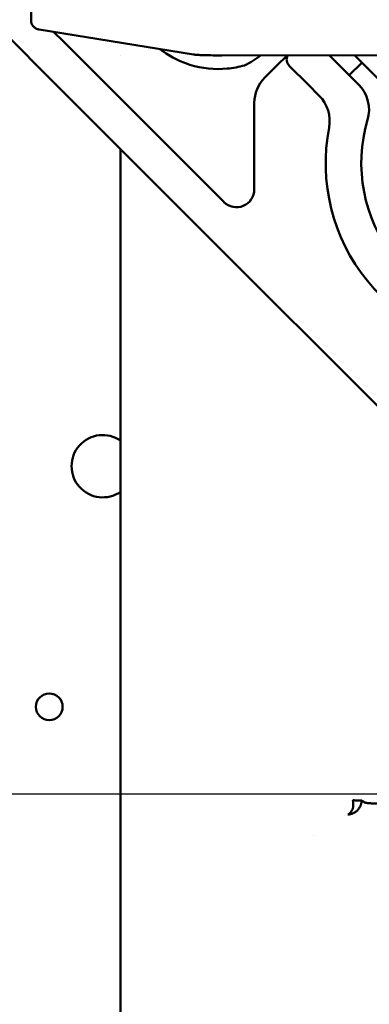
# Model space of a CAD drawing. Header units: millimetres. Extents: x 0 to 14369, y -869 to 2970.
# Tile 177 of 256: x 895 to 915, y 2551 to 2607. Entities that reach past the tile are written whole.
import ezdxf

# ---------------------------------------------------------------- set-up
doc = ezdxf.new("R2010")
doc.units = ezdxf.units.MM
doc.header["$LTSCALE"] = 10
for name, color, linetype, lineweight in [('Bemaßung (ISO)', 7, 'Continuous', 25), ('Detailumgrenzung (ISO)', 7, 'Continuous', 25), ('Sichtbar (ISO)', 7, 'Continuous', 50)]:
    doc.layers.add(name, color=color, linetype=linetype, lineweight=lineweight)
doc.styles.add('Notiztext (DIN)', font='isocpeur.ttf')
doc.dimstyles.new('Standard (DIN)', dxfattribs={"dimscale": 10, "dimtxt": 3.5, "dimasz": 2.5, "dimexe": 3.175, "dimexo": 0.8, "dimgap": 0.8, "dimtad": 1, "dimrnd": 1e-08, "dimzin": 0, "dimtxsty": 'Notiztext (DIN)', "dimcen": 0.09, "dimdle": 10, "dimclrd": 256, "dimclre": 256, "dimclrt": 256, "dimadec": 0, "dimazin": 0, "dimtfac": 1, "dimtmove": 0, "dimatfit": 3, "dimfxl": 1, "dimtolj": 1, "dimtzin": 0, "dimlwd": -1, "dimlwe": -1, "dimarcsym": 0})

# ---------------------------------------------------------------- blocks, each defined once
blk = doc.blocks.new('2DDetail0')
at = {"layer": 'Detailumgrenzung (ISO)'}
blk.add_circle((97.1085, 255.6514), 10.9365, dxfattribs=at)
blk = doc.blocks.new('*D18')
at = {"layer": 'Bemaßung (ISO)', "transparency": 16777216}
for p, q in [((950.555, 2563.113), (737.425, 2563.113)), ((769.175, 2161.514), (769.175, 2538.113)), ((832.862, 2136.514), (737.425, 2136.514))]:
    blk.add_line(p, q, dxfattribs=at)
for points in [[(765.009, 2538.113), (773.342, 2538.113), (769.175, 2563.113)], [(765.009, 2161.514), (773.342, 2161.514), (769.175, 2136.514)]]:
    blk.add_solid(points, dxfattribs=at)
at = {"layer": 'Defpoints', "color": 0, "transparency": 16777216}
for p in [(769.175, 2563.113), (958.555, 2563.113), (840.862, 2136.514)]:
    blk.add_point(p, dxfattribs=at)
at = {"layer": 'Bemaßung (ISO)', "transparency": 16777216, "insert": (719.175, 2284.189), "char_height": 35, "attachment_point": 1, "rotation": 90, "style": 'Notiztext (DIN)'}
blk.add_mtext('\\A1;426,60', dxfattribs=at)

msp = doc.modelspace()

# ---------------------------------------------------------------- linework, layer by layer
at = {"layer": 'Sichtbar (ISO)'}
for p, q in [((895.496, 2604.96), (891.178, 2609.277)), ((896.138, 2606.52), (896.138, 2607.519)), ((905.236, 2604.612), (896.596, 2606.014)), ((897.401, 2605.883), (897.931, 2605.353)), ((897.931, 2605.353), (906.197, 2597.087)), ((896.517, 2603.939), (895.496, 2604.96)), ((901.155, 2604.541), (901.155, 2604.541)), ((916.172, 2604.567), (906.834, 2604.561)), ((909.908, 2603.982), (910.49, 2604.564)), ((913.09, 2604.336), (912.861, 2604.565)), ((913.09, 2604.336), (914.505, 2602.921)), ((913.983, 2603.443), (914.69, 2604.15)), ((915.637, 2603.203), (914.274, 2604.566)), ((904.783, 2595.673), (896.517, 2603.939)), ((909.241, 2603.314), (909.908, 2603.982)), ((911.676, 2602.921), (910.616, 2603.982)), ((911.676, 2602.921), (912.296, 2602.301)), ((908.655, 2597.043), (908.655, 2601.9)), ((901.155, 2599.301), (901.155, 2563.19)), ((906.809, 2596.475), (906.197, 2597.087)), ((906.809, 2596.475), (906.948, 2596.336)), ((904.783, 2595.673), (905.395, 2595.061)), ((920.244, 2580.211), (905.395, 2595.061)), ((901.155, 2562.361), (901.155, 2563.19)), ((901.155, 2562.361), (901.155, 2562.297)), ((901.155, 2562.297), (901.155, 2561.055)), ((901.155, 2547.974), (901.155, 2561.055)), ((911.966, 2560.812), (911.966, 2560.812))]:
    msp.add_line(p, q, dxfattribs=at)
msp.add_circle((897.155, 2568.014), 0.75, dxfattribs=at)
for centre, radius, start, end in [((905.619, 2608.978), 5.567, 296.5238, 307.5122), ((910.969, 2604.336), 0.5, 152.8659, 225), ((910.655, 2601.9), 2, 135, 180), ((913.09, 2601.507), 2, 343.4369, 45), ((910.882, 2600.887), 2, 349.0558, 45), ((923.155, 2598.514), 8.5, 163.4369, 273.1897), ((923.155, 2598.514), 10.5, 169.0558, 268.9455), ((907.655, 2597.043), 1, 225, 0), ((900.155, 2581.514), 1.75, 55.1501, 304.8499), ((900.155, 2581.514), 1.75, 55.1501, 304.8499)]:
    msp.add_arc(centre, radius, start, end, dxfattribs=at)
msp.add_ellipse((905.966, 2598.732), major_axis=(-0.707, -0.707), ratio=0.57735, start_param=0.000003, end_param=0.000015, dxfattribs=at)
for points, knots in [([(896.596, 2606.014), (896.575, 2606.017), (896.554, 2606.021), (896.504, 2606.034), (896.476, 2606.042), (896.419, 2606.067), (896.391, 2606.082), (896.336, 2606.118), (896.308, 2606.141), (896.25, 2606.2), (896.221, 2606.239), (896.173, 2606.327), (896.155, 2606.378), (896.14, 2606.46), (896.138, 2606.49), (896.138, 2606.52)], [0, 0, 0, 0, 0.01414468, 0.01414468, 0.02616127, 0.02616127, 0.03635366, 0.03635366, 0.04735399, 0.04735399, 0.06180068, 0.06180068, 0.07774084, 0.07774084, 0.08678977, 0.08678977, 0.08678977, 0.08678977]), ([(903.36, 2604.916), (903.416, 2604.872), (903.473, 2604.83), (904.007, 2604.447), (904.519, 2604.2), (905.725, 2603.823), (906.439, 2603.752), (907.466, 2603.848), (907.791, 2603.909), (908.112, 2604.001)], [0.8996562, 0.8996562, 0.8996562, 0.8996562, 0.9276901, 0.9276901, 1.1636068, 1.1636068, 1.4757855, 1.4757855, 1.6209665, 1.6209665, 1.6209665, 1.6209665]), ([(906.834, 2604.561), (906.668, 2604.561), (906.498, 2604.562), (906.183, 2604.566), (906.032, 2604.568), (905.762, 2604.576), (905.64, 2604.58), (905.435, 2604.591), (905.354, 2604.596), (905.267, 2604.607), (905.252, 2604.609), (905.236, 2604.612)], [0, 0, 0, 0, 0.0498529, 0.0498529, 0.0988437, 0.0988437, 0.1483047, 0.1483047, 0.1995683, 0.1995683, 0.2110207, 0.2110207, 0.2110207, 0.2110207]), ([(908.077, 2603.975), (908.08, 2603.978), (908.083, 2603.982), (908.092, 2603.99), (908.099, 2603.994), (908.105, 2603.997)], [-0.090389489, -0.090389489, -0.090389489, -0.090389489, -0.087020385, -0.087020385, -0.080997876, -0.080997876, -0.080997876, -0.080997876]), ([(914.679, 2562.761), (914.679, 2562.754), (914.678, 2562.747), (914.678, 2562.74), (914.677, 2562.733), (914.677, 2562.726), (914.676, 2562.72), (914.675, 2562.713), (914.675, 2562.706), (914.674, 2562.699), (914.673, 2562.693), (914.672, 2562.686), (914.671, 2562.679), (914.669, 2562.666), (914.667, 2562.653), (914.664, 2562.64), (914.662, 2562.627), (914.659, 2562.614), (914.656, 2562.602), (914.653, 2562.589), (914.65, 2562.576), (914.647, 2562.564), (914.643, 2562.552), (914.639, 2562.54), (914.636, 2562.528), (914.632, 2562.517), (914.627, 2562.505), (914.623, 2562.494), (914.619, 2562.482), (914.614, 2562.471), (914.609, 2562.46), (914.604, 2562.449), (914.599, 2562.438), (914.594, 2562.427), (914.589, 2562.416), (914.583, 2562.406), (914.577, 2562.395), (914.566, 2562.374), (914.554, 2562.353), (914.541, 2562.333), (914.528, 2562.313), (914.514, 2562.294), (914.5, 2562.275), (914.485, 2562.256), (914.469, 2562.237), (914.452, 2562.219), (914.435, 2562.201), (914.417, 2562.184), (914.398, 2562.167), (914.379, 2562.151), (914.359, 2562.135), (914.338, 2562.12), (914.296, 2562.09), (914.251, 2562.064), (914.204, 2562.043), (914.156, 2562.021), (914.107, 2562.004), (914.055, 2561.992), (914.029, 2561.986), (914.003, 2561.981), (913.976, 2561.978), (913.95, 2561.975), (913.923, 2561.973), (913.896, 2561.972)], [0.0000005, 0.0000005, 0.0000005, 0.0000005, 0.015625, 0.015625, 0.015625, 0.03125, 0.03125, 0.03125, 0.046875, 0.046875, 0.046875, 0.0625, 0.0625, 0.0625, 0.09375, 0.09375, 0.09375, 0.125, 0.125, 0.125, 0.15625, 0.15625, 0.15625, 0.1875, 0.1875, 0.1875, 0.21875, 0.21875, 0.21875, 0.25, 0.25, 0.25, 0.28125, 0.28125, 0.28125, 0.3125, 0.3125, 0.3125, 0.375, 0.375, 0.375, 0.4375, 0.4375, 0.4375, 0.5, 0.5, 0.5, 0.5625, 0.5625, 0.5625, 0.625, 0.625, 0.625, 0.75, 0.75, 0.75, 0.875, 0.875, 0.875, 0.9375, 0.9375, 0.9375, 1, 1, 1, 1]), ([(913.896, 2561.972), (913.905, 2561.973), (913.926, 2561.979), (913.967, 2561.999), (914.02, 2562.041), (914.072, 2562.105), (914.111, 2562.168), (914.139, 2562.219), (914.163, 2562.276), (914.183, 2562.337), (914.196, 2562.391), (914.202, 2562.436), (914.205, 2562.471), (914.204, 2562.507), (914.202, 2562.544), (914.2, 2562.582), (914.201, 2562.619), (914.205, 2562.657), (914.205, 2562.689), (914.2, 2562.716), (914.194, 2562.736), (914.189, 2562.749), (914.187, 2562.756)], [0, 0, 0, 0, 0.0625, 0.125, 0.25, 0.375, 0.4375, 0.5, 0.5625, 0.625, 0.6875, 0.71875, 0.75, 0.78125, 0.8125, 0.84375, 0.875, 0.90625, 0.9375, 0.953125, 0.96875, 0.984375, 0.984375, 0.984375, 0.984375]), ([(914.18, 2562.776), (914.185, 2562.776), (914.195, 2562.775), (914.212, 2562.774), (914.234, 2562.773), (914.301, 2562.767), (914.387, 2562.763), (914.492, 2562.753), (914.559, 2562.751), (914.609, 2562.75), (914.642, 2562.75), (914.666, 2562.753), (914.676, 2562.752), (914.678, 2562.757)], [0.0000041, 0.0000041, 0.0000041, 0.0000041, 0.0190843, 0.040534, 0.0665229, 0.1084072, 0.3115356, 0.4238041, 0.6019431, 0.6743096, 0.7749828, 0.8824313, 0.9800421, 0.9800421, 0.9800421, 0.9800421]), ([(914.798, 2562.667), (914.785, 2562.69), (914.759, 2562.728), (914.719, 2562.7), (914.693, 2562.737), (914.679, 2562.761)], [0.0000001, 0.0000001, 0.0000001, 0.0000001, 0.3333333, 0.6666667, 1, 1, 1, 1]), ([(915.597, 2562.587), (915.585, 2562.588), (915.572, 2562.588), (915.559, 2562.588), (915.547, 2562.588), (915.534, 2562.588), (915.522, 2562.588), (915.497, 2562.588), (915.472, 2562.589), (915.447, 2562.589), (915.398, 2562.591), (915.349, 2562.592), (915.303, 2562.594), (915.256, 2562.596), (915.21, 2562.599), (915.168, 2562.601), (915.125, 2562.604), (915.085, 2562.607), (915.048, 2562.611), (915.011, 2562.615), (914.977, 2562.618), (914.948, 2562.622), (914.918, 2562.627), (914.892, 2562.631), (914.871, 2562.636), (914.85, 2562.64), (914.833, 2562.645), (914.821, 2562.651), (914.815, 2562.653), (914.81, 2562.656), (914.806, 2562.659), (914.804, 2562.66), (914.803, 2562.661), (914.801, 2562.663), (914.8, 2562.664), (914.799, 2562.666), (914.798, 2562.667)], [0, 0, 0, 0, 0.03116, 0.03116, 0.03116, 0.062216, 0.062216, 0.062216, 0.12417, 0.12417, 0.12417, 0.248244, 0.248244, 0.248244, 0.373484, 0.373484, 0.373484, 0.499712, 0.499712, 0.499712, 0.626011, 0.626011, 0.626011, 0.751433, 0.751433, 0.751433, 0.875722, 0.875722, 0.875722, 0.937753, 0.937753, 0.937753, 0.968831, 0.968831, 0.968831, 1, 1, 1, 1])]:
    msp.add_open_spline(points, degree=3, knots=knots, dxfattribs=at)
for points in [[(914.187, 2562.756), (914.184, 2562.763), (914.182, 2562.77), (914.18, 2562.776)], [(914.678, 2562.757), (914.679, 2562.758), (914.679, 2562.759), (914.679, 2562.76)], [(914.679, 2562.761), (914.679, 2562.761), (914.679, 2562.761), (914.679, 2562.761)]]:
    msp.add_open_spline(points, degree=3, dxfattribs=at)

# ---------------------------------------------------------------- block references
at = {"layer": 'Detailumgrenzung (ISO)', "xscale": 10, "yscale": 10, "zscale": 10}
msp.add_blockref('2DDetail0', (0, 0), dxfattribs=at)

# ---------------------------------------------------------------- dimensions: what is measured, and where the dimension line sits
at = {"layer": 'Bemaßung (ISO)'}
dim = msp.add_linear_dim(base=(769.175, 2563.113), p1=(840.862, 2136.514), p2=(958.555, 2563.113), angle=270, dimstyle='Standard (DIN)', override={"dimgap": 0.8, "dimdec": 2, "dimtol": 0, "dimlim": 0, "dimtp": 0, "dimtm": 0, "dimtdec": 2, "dimtofl": 0, "dimatfit": 1}, dxfattribs=at)
dim.commit()
dim.dimension.update_dxf_attribs({"geometry": '*D18', "text_midpoint": (769.175, 2349.814), "dimtype": 160})

doc.saveas('drawing.dxf')
